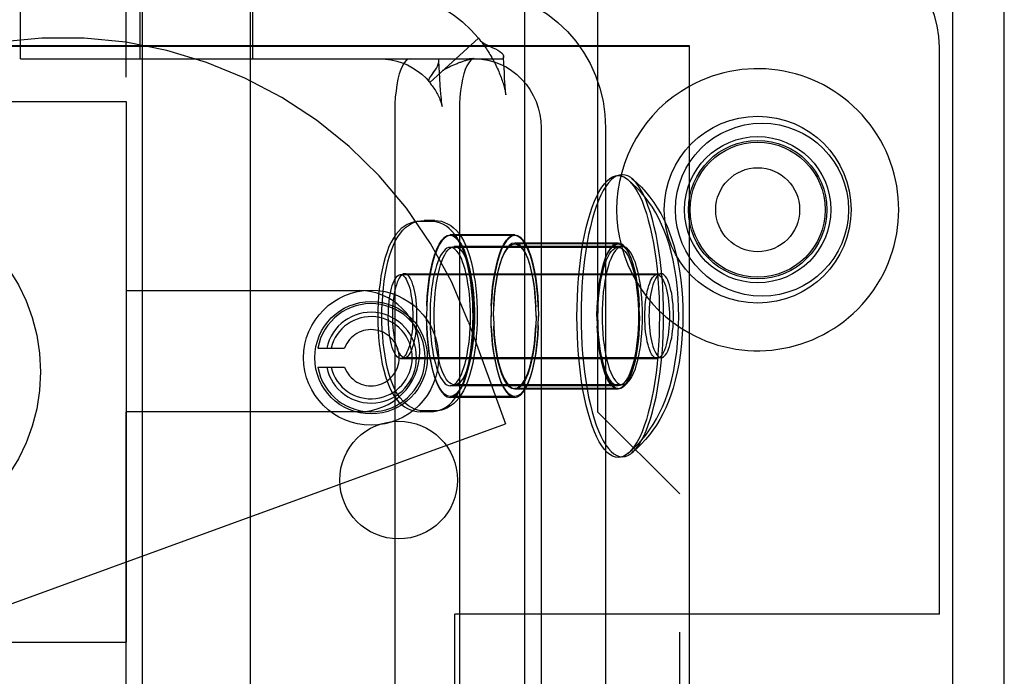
# Model space of a CAD drawing. Header units: inches. Extents: x 0 to 283, y 0 to 183.
# Tile 79 of 99: x 156.702 to 157.84, y 94.477 to 95.236. Entities that reach past the tile are written whole.
import ezdxf

# ---------------------------------------------------------------- set-up
doc = ezdxf.new("R2010")
doc.units = ezdxf.units.IN
doc.header["$LTSCALE"] = 15.583333
doc.header["$MEASUREMENT"] = 0
doc.linetypes.add('HIDDEN', pattern=[0.2, 0.1, -0.1])
doc.layers.get('0').update_dxf_attribs({"linetype": 'CONTINUOUS'})
doc.layers.add('DEFAULT_2', color=8, linetype='HIDDEN')

msp = doc.modelspace()

# ---------------------------------------------------------------- linework, layer by layer
at = {"color": 7, "linetype": 'Continuous'}
msp.add_line((157.2856, 51.9537), (157.2856, 130.3287), dxfattribs=at)
at = {"color": 3, "linetype": 'Continuous'}
for p, q in [((157.3696, 95.3627), (157.3696, 95.2062)), ((157.8396, 92.3547), (157.8396, 95.3027)), ((157.2856, 95.2062), (157.4755, 95.2062)), ((157.4755, 95.2062), (157.4755, 92.4562))]:
    msp.add_line(p, q, dxfattribs=at)
at = {"color": 7, "linetype": 'Continuous'}
for points in [[(157.2856, 95.2566), (157.2989, 95.25), (157.3117, 95.2421), (157.3236, 95.2328), (157.3346, 95.2224), (157.3445, 95.2109), (157.3479, 95.2062)], [(157.4093, 95.0522), (157.4079, 95.0533), (157.4047, 95.0552), (157.4014, 95.0563), (157.3982, 95.0567), (157.3949, 95.0563), (157.3917, 95.0552), (157.3885, 95.0533), (157.3853, 95.0507), (157.3822, 95.0473), (157.3792, 95.0432), (157.3762, 95.0384), (157.3734, 95.033), (157.3707, 95.0269), (157.3681, 95.0201), (157.3656, 95.0128), (157.3633, 95.005), (157.3612, 94.9966), (157.3592, 94.9877), (157.3575, 94.9784)], [(157.4093, 95.0522), (157.4149, 95.0473), (157.4202, 95.0421), (157.4253, 95.0366), (157.4301, 95.0308), (157.4345, 95.0247), (157.4386, 95.0185), (157.4425, 95.0119), (157.4461, 95.005), (157.4494, 94.998), (157.4523, 94.9908), (157.4551, 94.9831), (157.4577, 94.9749), (157.4601, 94.9659), (157.4622, 94.9562), (157.4642, 94.9455), (157.4657, 94.9346), (157.4668, 94.9241), (157.4676, 94.9138), (157.468, 94.9036), (157.4682, 94.8937)], [(157.3575, 94.9784), (157.3559, 94.9687), (157.3545, 94.9586), (157.3533, 94.9483), (157.3523, 94.9377), (157.3515, 94.9269), (157.351, 94.9159), (157.3506, 94.9048), (157.3505, 94.8937)], [(157.4431, 94.9422), (157.4418, 94.942), (157.4405, 94.9414), (157.4392, 94.9403), (157.438, 94.9389), (157.4368, 94.9371), (157.4357, 94.9349), (157.4346, 94.9324), (157.4336, 94.9295), (157.4326, 94.9264), (157.4318, 94.9229), (157.4311, 94.9192), (157.4304, 94.9153), (157.4299, 94.9112), (157.4295, 94.907), (157.4292, 94.9026), (157.429, 94.8982), (157.4289, 94.8937)], [(157.4573, 94.8937), (157.4572, 94.8982), (157.4571, 94.9026), (157.4568, 94.907), (157.4563, 94.9112), (157.4558, 94.9153), (157.4552, 94.9192), (157.4544, 94.9229), (157.4536, 94.9264), (157.4527, 94.9295), (157.4517, 94.9324), (157.4506, 94.9349), (157.4494, 94.9371), (157.4482, 94.9389), (157.447, 94.9403), (157.4457, 94.9414), (157.4444, 94.942), (157.4431, 94.9422)], [(157.3505, 94.8937), (157.3506, 94.8826), (157.351, 94.8715), (157.3515, 94.8605), (157.3523, 94.8497), (157.3533, 94.8391), (157.3545, 94.8288), (157.3559, 94.8187)], [(157.4682, 94.8937), (157.468, 94.8833), (157.4675, 94.8726), (157.4667, 94.8617), (157.4655, 94.8508), (157.4638, 94.8395), (157.4617, 94.8287), (157.4594, 94.819), (157.4569, 94.8101), (157.4543, 94.802), (157.4514, 94.7944), (157.4484, 94.7872), (157.4451, 94.7804), (157.4415, 94.7737), (157.4376, 94.7673), (157.4336, 94.7614), (157.4294, 94.7558), (157.4249, 94.7504), (157.4201, 94.7451), (157.4149, 94.7401), (157.4093, 94.7352)], [(157.4289, 94.8937), (157.429, 94.8892), (157.4292, 94.8848), (157.4295, 94.8804), (157.4299, 94.8762), (157.4304, 94.8721), (157.4311, 94.8682), (157.4318, 94.8645), (157.4326, 94.861), (157.4336, 94.8579), (157.4346, 94.855), (157.4357, 94.8525), (157.4368, 94.8503), (157.438, 94.8485), (157.4392, 94.8471), (157.4405, 94.846), (157.4418, 94.8454), (157.4431, 94.8452)], [(157.4431, 94.8452), (157.4444, 94.8454), (157.4457, 94.846), (157.447, 94.8471), (157.4482, 94.8485), (157.4494, 94.8503), (157.4506, 94.8525), (157.4517, 94.855), (157.4527, 94.8579), (157.4536, 94.861), (157.4544, 94.8645), (157.4552, 94.8682), (157.4558, 94.8721), (157.4563, 94.8762), (157.4568, 94.8804), (157.4571, 94.8848), (157.4572, 94.8892), (157.4573, 94.8937)], [(157.3559, 94.8187), (157.3575, 94.809), (157.3592, 94.7997), (157.3612, 94.7908), (157.3633, 94.7824), (157.3656, 94.7746), (157.3681, 94.7673), (157.3707, 94.7605), (157.3734, 94.7544), (157.3762, 94.749), (157.3792, 94.7442), (157.3822, 94.7401), (157.3853, 94.7367), (157.3885, 94.7341), (157.3917, 94.7322), (157.3949, 94.7311), (157.3982, 94.7307), (157.4014, 94.7311), (157.4047, 94.7322), (157.4079, 94.7341), (157.4093, 94.7352)]]:
    msp.add_lwpolyline(points, dxfattribs=at)
msp.add_circle((157.5546, 95.0162), 0.0485, dxfattribs=at)
msp.add_arc((157.5546, 95.0162), 0.163, 240.9635, 119.0365, dxfattribs=at)
at = {"layer": 'DEFAULT_2', "color": 8, "linetype": 'HIDDEN'}
for p, q in [((156.8242, 96.7277), (156.8242, 94.9227)), ((156.8431, 95.3787), (156.8431, 91.9287)), ((156.9681, 95.3787), (156.9681, 91.9287)), ((157.3242, 92.3287), (157.3242, 95.3287)), ((157.7796, 95.3027), (157.7796, 92.3547)), ((156.7026, 95.1907), (156.7026, 95.2687)), ((156.8406, 95.2687), (156.8406, 95.1907)), ((156.9706, 95.2687), (156.9706, 95.1907)), ((157.232, 95.2145), (157.1758, 95.1632)), ((157.232, 95.2145), (157.2332, 95.2128)), ((156.6524, 95.2052), (157.4755, 95.2052)), ((156.6698, 95.2062), (157.2856, 95.2062)), ((157.356, 92.4552), (157.356, 95.2062)), ((157.3696, 95.2062), (157.3696, 94.7827)), ((157.7646, 94.5487), (157.7646, 95.2037)), ((156.7026, 95.1907), (157.2277, 95.1907)), ((157.1862, 95.1888), (157.1859, 95.1907)), ((157.1866, 95.1809), (157.1862, 95.1888)), ((157.2277, 95.1907), (157.2605, 95.1907)), ((157.2613, 95.1841), (157.2609, 95.1932)), ((157.1789, 95.1733), (157.1803, 95.1753)), ((157.1873, 95.1684), (157.1866, 95.1809)), ((157.2618, 95.1751), (157.2613, 95.1841)), ((157.1878, 95.1598), (157.1873, 95.1684)), ((157.2621, 95.1682), (157.2618, 95.1751)), ((157.2624, 95.1633), (157.2621, 95.1682)), ((157.1758, 95.1632), (157.1748, 95.1639)), ((157.1882, 95.1548), (157.1878, 95.1598)), ((157.1885, 95.15), (157.1882, 95.1548)), ((157.2626, 95.1603), (157.2624, 95.1633)), ((157.2628, 95.1573), (157.2626, 95.1603)), ((157.2631, 95.1546), (157.2628, 95.1573)), ((155.8246, 95.1412), (156.8246, 95.1412)), ((156.8246, 95.1412), (156.8246, 94.5162)), ((157.1887, 95.147), (157.1885, 95.15)), ((157.189, 95.1442), (157.1887, 95.147)), ((157.1352, 95.1307), (157.1352, 92.5307)), ((157.2098, 95.1307), (157.2098, 92.5307)), ((157.3042, 95.1107), (157.3042, 94.4562)), ((157.3788, 95.1107), (157.3788, 94.4562)), ((157.1768, 95.0027), (157.1644, 95.0027)), ((157.1816, 95.0037), (157.1691, 95.0037)), ((157.2739, 94.9872), (157.1993, 94.9872)), ((157.2739, 94.9862), (157.1993, 94.9862)), ((157.3934, 94.9727), (157.1993, 94.9727)), ((157.3982, 94.9737), (157.204, 94.9737)), ((157.3934, 94.9777), (157.2739, 94.9777)), ((157.3934, 94.9767), (157.2739, 94.9767)), ((157.1419, 94.9412), (157.4383, 94.9412)), ((157.1467, 94.9422), (157.4431, 94.9422)), ((156.8242, 94.9227), (157.0942, 94.9227)), ((157.1721, 94.905), (157.1719, 94.8927)), ((157.2467, 94.905), (157.2465, 94.8927)), ((157.2493, 94.8927), (157.2495, 94.9047)), ((157.3688, 94.8927), (157.369, 94.9047)), ((157.1721, 94.8814), (157.1719, 94.8937)), ((157.2467, 94.8814), (157.2465, 94.8937)), ((157.2493, 94.8937), (157.2495, 94.8817)), ((157.3688, 94.8937), (157.369, 94.8817)), ((157.2205, 94.8861), (157.2633, 94.7686)), ((157.0463, 94.8561), (157.0772, 94.8561)), ((157.0463, 94.8341), (157.0772, 94.8341)), ((157.1419, 94.8442), (157.4383, 94.8442)), ((157.1467, 94.8452), (157.4431, 94.8452)), ((157.3934, 94.8127), (157.1993, 94.8127)), ((157.3982, 94.8137), (157.204, 94.8137)), ((157.2739, 94.8002), (157.1993, 94.8002)), ((157.3934, 94.8097), (157.2739, 94.8097)), ((157.3934, 94.8087), (157.2739, 94.8087)), ((157.2739, 94.7992), (157.1993, 94.7992)), ((156.8242, 94.7827), (156.8242, 91.7277)), ((157.0942, 94.7827), (156.8242, 94.7827)), ((157.1768, 94.7827), (157.1644, 94.7827)), ((157.1816, 94.7837), (157.1691, 94.7837)), ((157.4646, 94.6877), (157.3696, 94.7827)), ((156.1827, 94.3753), (157.2633, 94.7686)), ((157.4646, 92.9697), (157.4646, 94.6877)), ((157.2046, 93.1087), (157.2046, 94.5487)), ((157.7646, 94.5487), (157.2046, 94.5487)), ((155.8246, 94.5162), (156.8246, 94.5162))]:
    msp.add_line(p, q, dxfattribs=at)
for points in [[(157.1181, 95.2687), (157.131, 95.2681), (157.1438, 95.2664), (157.1564, 95.2635), (157.1687, 95.2596), (157.1807, 95.2545), (157.1922, 95.2484), (157.2031, 95.2413), (157.2135, 95.2332), (157.2231, 95.2243), (157.232, 95.2145)], [(157.2332, 95.2128), (157.2338, 95.212), (157.2362, 95.2099), (157.2391, 95.208), (157.2423, 95.2063), (157.2455, 95.2047)], [(157.2332, 95.2128), (157.2336, 95.2123), (157.2346, 95.211), (157.2356, 95.2097), (157.2367, 95.2083), (157.2378, 95.2068), (157.2389, 95.2053), (157.2399, 95.2038), (157.241, 95.2022), (157.2421, 95.2006), (157.2431, 95.199), (157.2442, 95.1973), (157.2452, 95.1956), (157.2463, 95.1939), (157.2473, 95.1922), (157.2483, 95.1904), (157.2492, 95.1887), (157.2502, 95.1869), (157.2511, 95.1851), (157.252, 95.1833), (157.2528, 95.1815), (157.2537, 95.1797), (157.2545, 95.1779), (157.2553, 95.1761), (157.256, 95.1744), (157.2567, 95.1726), (157.2574, 95.1708), (157.2581, 95.1691), (157.2587, 95.1674), (157.2593, 95.1657), (157.2598, 95.1641), (157.2603, 95.1624), (157.2608, 95.1609), (157.2612, 95.1593), (157.2617, 95.1578), (157.262, 95.1564), (157.2624, 95.1551), (157.2627, 95.1538), (157.2629, 95.1526), (157.2632, 95.1515), (157.2633, 95.1506), (157.2635, 95.1498), (157.2635, 95.1494)], [(157.2423, 95.2063), (157.2455, 95.2047), (157.2486, 95.2033)], [(157.2486, 95.2033), (157.2516, 95.202), (157.2543, 95.2006), (157.2567, 95.1992), (157.2587, 95.1976), (157.2601, 95.1959), (157.2608, 95.1942), (157.2609, 95.1932)], [(157.3479, 95.2062), (157.3533, 95.1985), (157.361, 95.1852), (157.3673, 95.1712), (157.3723, 95.1566), (157.3759, 95.1415), (157.3781, 95.1263), (157.3788, 95.1107)], [(157.1181, 95.1907), (157.1246, 95.1904), (157.1311, 95.1895), (157.1375, 95.1881), (157.1437, 95.1861), (157.1498, 95.1835), (157.1556, 95.1804), (157.1611, 95.1768), (157.1664, 95.1727), (157.1713, 95.1682), (157.1758, 95.1632)], [(157.1528, 95.1907), (157.1505, 95.1902), (157.1482, 95.1887), (157.1461, 95.1861), (157.144, 95.1827), (157.1421, 95.1783), (157.1404, 95.1731), (157.1389, 95.1672), (157.1376, 95.1607), (157.1366, 95.1537), (157.1358, 95.1462), (157.1354, 95.1386), (157.1352, 95.1307)], [(157.1818, 95.1775), (157.1833, 95.1798), (157.1845, 95.1821), (157.1855, 95.1844), (157.1861, 95.1867), (157.1862, 95.1888)], [(157.1902, 95.1767), (157.1902, 95.1767), (157.1904, 95.1768), (157.1907, 95.1771), (157.1912, 95.1774), (157.1918, 95.1777), (157.1924, 95.1781), (157.1931, 95.1785), (157.1937, 95.1789), (157.1945, 95.1793), (157.1952, 95.1797), (157.196, 95.1802), (157.1969, 95.1806), (157.1977, 95.1811), (157.1986, 95.1815), (157.1995, 95.182), (157.2005, 95.1824), (157.2014, 95.1829), (157.2024, 95.1833), (157.2034, 95.1837), (157.2044, 95.1842), (157.2054, 95.1846), (157.2064, 95.185), (157.2074, 95.1854), (157.2084, 95.1858), (157.2094, 95.1862), (157.2104, 95.1866), (157.2114, 95.1869), (157.2124, 95.1873), (157.2133, 95.1876), (157.2143, 95.1879), (157.2152, 95.1882), (157.2162, 95.1885), (157.2171, 95.1888), (157.218, 95.189), (157.2188, 95.1893), (157.2197, 95.1895), (157.2205, 95.1897), (157.2213, 95.1899), (157.2221, 95.1901), (157.2229, 95.1903), (157.2236, 95.1904), (157.2243, 95.1906), (157.2249, 95.1907), (157.2254, 95.1908), (157.2258, 95.1909), (157.226, 95.1909)], [(157.2274, 95.1907), (157.2251, 95.1902), (157.2228, 95.1887), (157.2207, 95.1861), (157.2186, 95.1827), (157.2167, 95.1783), (157.215, 95.1731), (157.2134, 95.1672), (157.2122, 95.1607), (157.2112, 95.1537), (157.2104, 95.1462), (157.21, 95.1386), (157.2098, 95.1307)], [(157.226, 95.1909), (157.2261, 95.1909), (157.2261, 95.1909), (157.2257, 95.1909), (157.2252, 95.1908), (157.2245, 95.1908), (157.2237, 95.1907), (157.2229, 95.1907), (157.2221, 95.1907), (157.2212, 95.1907)], [(157.2277, 95.1907), (157.2353, 95.1903), (157.2426, 95.1892), (157.2499, 95.1873), (157.257, 95.1846), (157.2638, 95.1813), (157.2702, 95.1772), (157.2762, 95.1725), (157.2818, 95.1673), (157.2869, 95.1614), (157.2913, 95.1551), (157.2952, 95.1484), (157.2984, 95.1413), (157.3009, 95.1339), (157.3028, 95.1263), (157.3038, 95.1186), (157.3042, 95.1107)], [(157.2609, 95.1932), (157.2609, 95.1924), (157.2605, 95.1907)], [(157.1776, 95.1715), (157.1804, 95.1754), (157.1818, 95.1775), (157.1833, 95.1798)], [(157.195, 95.1808), (157.1943, 95.1801), (157.1936, 95.1795), (157.1928, 95.1788), (157.1921, 95.1783), (157.1915, 95.1777), (157.191, 95.1773), (157.1905, 95.177), (157.1903, 95.1768), (157.1902, 95.1767)], [(157.1748, 95.1639), (157.1745, 95.1646), (157.1744, 95.1655), (157.1748, 95.1667), (157.1754, 95.1682), (157.1764, 95.1698), (157.1776, 95.1715)], [(157.1748, 95.1639), (157.1755, 95.1631), (157.1765, 95.1619), (157.1774, 95.1607), (157.1784, 95.1595), (157.1793, 95.1582), (157.1802, 95.1568), (157.1812, 95.1554), (157.1821, 95.154), (157.1829, 95.1525), (157.1838, 95.151), (157.1845, 95.1496), (157.1853, 95.1481), (157.186, 95.1466), (157.1867, 95.1451), (157.1873, 95.1437), (157.1878, 95.1423), (157.1883, 95.1409), (157.1888, 95.1396), (157.1892, 95.1385), (157.1895, 95.1374), (157.1897, 95.1365), (157.1899, 95.1359), (157.1899, 95.1358)], [(157.2635, 95.1494), (157.2636, 95.1493), (157.2636, 95.1491), (157.2636, 95.1492), (157.2635, 95.1495), (157.2635, 95.1502), (157.2634, 95.1511), (157.2633, 95.1521), (157.2632, 95.1533), (157.2631, 95.1546)], [(157.1899, 95.1358), (157.1899, 95.1355), (157.1899, 95.1355), (157.1899, 95.1359), (157.1898, 95.1364), (157.1897, 95.1372), (157.1896, 95.1382), (157.1894, 95.1392), (157.1893, 95.1403), (157.1892, 95.1415), (157.1891, 95.1428), (157.189, 95.1442)], [(157.3457, 94.8927), (157.3458, 94.9038), (157.3462, 94.9149), (157.3467, 94.9259), (157.3475, 94.9367), (157.3485, 94.9473), (157.3497, 94.9576), (157.3511, 94.9677), (157.3527, 94.9774), (157.3545, 94.9867), (157.3564, 94.9956), (157.3586, 95.004), (157.3609, 95.0118), (157.3633, 95.0191), (157.3659, 95.0259), (157.3686, 95.032), (157.3715, 95.0374), (157.3744, 95.0422), (157.3774, 95.0463), (157.3805, 95.0497), (157.3837, 95.0523), (157.3869, 95.0542), (157.3901, 95.0553), (157.3934, 95.0557), (157.3966, 95.0553), (157.3999, 95.0542), (157.4031, 95.0523), (157.4046, 95.0512)], [(157.4634, 94.8927), (157.4632, 94.9031), (157.4628, 94.9138), (157.4619, 94.9247), (157.4607, 94.9356), (157.459, 94.9469), (157.4569, 94.9577), (157.4547, 94.9674), (157.4522, 94.9763), (157.4495, 94.9844), (157.4467, 94.992), (157.4436, 94.9992), (157.4403, 95.006), (157.4367, 95.0127), (157.4329, 95.0191), (157.4289, 95.025), (157.4246, 95.0306), (157.4201, 95.036), (157.4153, 95.0413), (157.4101, 95.0463), (157.4046, 95.0512)], [(157.4046, 95.0512), (157.4062, 95.0497), (157.4093, 95.0463), (157.4124, 95.0422), (157.4153, 95.0374), (157.4182, 95.032), (157.4209, 95.0259), (157.4235, 95.0191), (157.4259, 95.0118), (157.4282, 95.004), (157.4304, 94.9956), (157.4323, 94.9867), (157.4341, 94.9774), (157.4357, 94.9677), (157.4371, 94.9576), (157.4383, 94.9473), (157.4393, 94.9367), (157.44, 94.9259), (157.4406, 94.9149), (157.4409, 94.9038), (157.441, 94.8927)], [(157.4458, 94.8937), (157.4457, 94.9048), (157.4454, 94.9159), (157.4448, 94.9269), (157.4441, 94.9377), (157.4431, 94.9483), (157.4419, 94.9586), (157.4405, 94.9687), (157.4389, 94.9784), (157.4371, 94.9877), (157.4351, 94.9966), (157.433, 95.005), (157.4307, 95.0128), (157.4282, 95.0201), (157.4257, 95.0269), (157.4229, 95.033), (157.4201, 95.0384), (157.4172, 95.0432), (157.4141, 95.0473), (157.411, 95.0507), (157.4093, 95.0522)], [(157.1644, 95.0027), (157.1606, 95.0025), (157.1569, 95.0018), (157.1532, 95.0006), (157.1496, 94.999), (157.1461, 94.9969), (157.1427, 94.9943), (157.1395, 94.9912), (157.1365, 94.9876), (157.1337, 94.9835), (157.1311, 94.9788), (157.1285, 94.9735), (157.1262, 94.9675), (157.124, 94.9608), (157.1221, 94.9537), (157.1205, 94.9466), (157.1192, 94.9393), (157.1181, 94.9318), (157.1172, 94.9242), (157.1165, 94.9164), (157.116, 94.9086), (157.1157, 94.9006), (157.1156, 94.8927)], [(157.1203, 94.8937), (157.1204, 94.9018), (157.1208, 94.9099), (157.1213, 94.9179), (157.122, 94.9258), (157.1229, 94.9335), (157.1241, 94.9411), (157.1255, 94.9486), (157.1272, 94.9558), (157.1291, 94.9629), (157.1314, 94.9696), (157.1337, 94.9754), (157.1362, 94.9805), (157.1388, 94.985), (157.1416, 94.989), (157.1446, 94.9925), (157.1477, 94.9955), (157.151, 94.998), (157.1545, 95.0001), (157.158, 95.0017), (157.1617, 95.0028), (157.1654, 95.0035), (157.1691, 95.0037)], [(157.2256, 94.8927), (157.2255, 94.9008), (157.2252, 94.9089), (157.2246, 94.9169), (157.2239, 94.9248), (157.223, 94.9325), (157.2218, 94.9401), (157.2204, 94.9476), (157.2188, 94.9548), (157.2168, 94.9619), (157.2146, 94.9686), (157.2122, 94.9744), (157.2097, 94.9795), (157.2071, 94.984), (157.2043, 94.988), (157.2013, 94.9915), (157.1982, 94.9945), (157.1949, 94.997), (157.1914, 94.9991), (157.1879, 95.0007), (157.1843, 95.0018), (157.1805, 95.0025), (157.1768, 95.0027)], [(157.1816, 95.0037), (157.1853, 95.0035), (157.189, 95.0028), (157.1927, 95.0016), (157.1963, 95), (157.1998, 94.9979), (157.2032, 94.9953), (157.2064, 94.9922), (157.2094, 94.9886), (157.2122, 94.9845), (157.2149, 94.9798), (157.2174, 94.9745), (157.2197, 94.9685), (157.2219, 94.9618), (157.2238, 94.9547), (157.2254, 94.9476), (157.2267, 94.9403), (157.2279, 94.9328), (157.2288, 94.9252), (157.2295, 94.9174), (157.23, 94.9096), (157.2303, 94.9016), (157.2304, 94.8937)], [(157.1721, 94.905), (157.1727, 94.9161), (157.1737, 94.9269), (157.1751, 94.9371), (157.1768, 94.9468), (157.1788, 94.9557), (157.1811, 94.9637), (157.1837, 94.9706), (157.1866, 94.9765), (157.1896, 94.9811), (157.1927, 94.9845), (157.1959, 94.9865), (157.1993, 94.9872)], [(157.1993, 94.9862), (157.1959, 94.9855), (157.1927, 94.9835), (157.1896, 94.9801), (157.1866, 94.9755), (157.1837, 94.9696), (157.1811, 94.9627), (157.1788, 94.9547), (157.1768, 94.9458), (157.1751, 94.9361), (157.1737, 94.9259), (157.1727, 94.9151), (157.1721, 94.904)], [(157.1993, 94.9872), (157.2026, 94.9865), (157.2058, 94.9845), (157.209, 94.9811), (157.212, 94.9765), (157.2148, 94.9706), (157.2174, 94.9637), (157.2197, 94.9557), (157.2218, 94.9468), (157.2235, 94.9371), (157.2248, 94.9269), (157.2258, 94.9161), (157.2264, 94.905), (157.2266, 94.8927)], [(157.2264, 94.904), (157.2258, 94.9151), (157.2248, 94.9259), (157.2235, 94.9361), (157.2218, 94.9458), (157.2197, 94.9547), (157.2174, 94.9627), (157.2148, 94.9696), (157.212, 94.9755), (157.209, 94.9801), (157.2058, 94.9835), (157.2026, 94.9855), (157.1993, 94.9862)], [(157.2467, 94.905), (157.2473, 94.9161), (157.2483, 94.9269), (157.2496, 94.9371), (157.2514, 94.9468), (157.2534, 94.9557), (157.2557, 94.9637), (157.2583, 94.9706), (157.2611, 94.9765), (157.2642, 94.9811), (157.2673, 94.9845), (157.2705, 94.9865), (157.2739, 94.9872)], [(157.2739, 94.9862), (157.2705, 94.9855), (157.2673, 94.9835), (157.2642, 94.9801), (157.2611, 94.9755), (157.2583, 94.9696), (157.2557, 94.9627), (157.2534, 94.9547), (157.2514, 94.9458), (157.2496, 94.9361), (157.2483, 94.9259), (157.2473, 94.9151), (157.2467, 94.904)], [(157.2739, 94.9872), (157.2772, 94.9865), (157.2804, 94.9845), (157.2835, 94.9811)], [(157.301, 94.904), (157.3004, 94.9151), (157.2994, 94.9259), (157.2981, 94.9361), (157.2963, 94.9458), (157.2943, 94.9547), (157.292, 94.9627), (157.2894, 94.9696), (157.2866, 94.9755), (157.2835, 94.9801), (157.2804, 94.9835), (157.2772, 94.9855), (157.2739, 94.9862)], [(157.1993, 94.9727), (157.1973, 94.9724), (157.1954, 94.9716), (157.1935, 94.9703), (157.1917, 94.9684), (157.1899, 94.966), (157.1881, 94.9631), (157.1865, 94.9597), (157.1849, 94.9558), (157.1834, 94.9516), (157.1821, 94.9469), (157.1808, 94.9418), (157.1797, 94.9365), (157.1787, 94.9308), (157.1778, 94.9248), (157.1771, 94.9187), (157.1766, 94.9123), (157.1762, 94.9059), (157.176, 94.8993), (157.1759, 94.8927)], [(157.1807, 94.8937), (157.1807, 94.9003), (157.181, 94.9069), (157.1814, 94.9133), (157.1819, 94.9197), (157.1826, 94.9258), (157.1835, 94.9318), (157.1845, 94.9375), (157.1856, 94.9428), (157.1868, 94.9479), (157.1882, 94.9526), (157.1897, 94.9568), (157.1912, 94.9607), (157.1929, 94.9641), (157.1946, 94.967), (157.1964, 94.9694), (157.1983, 94.9713), (157.2002, 94.9726), (157.2021, 94.9734), (157.204, 94.9737)], [(157.2226, 94.8927), (157.2226, 94.8993), (157.2223, 94.9059), (157.2219, 94.9123), (157.2214, 94.9187), (157.2207, 94.9248), (157.2198, 94.9308), (157.2188, 94.9365), (157.2177, 94.9418), (157.2165, 94.9469), (157.2151, 94.9516), (157.2136, 94.9558), (157.2121, 94.9597), (157.2104, 94.9631), (157.2087, 94.966), (157.2069, 94.9684), (157.205, 94.9703), (157.2031, 94.9716), (157.2012, 94.9724), (157.1993, 94.9727)], [(157.204, 94.9737), (157.206, 94.9734), (157.2079, 94.9726), (157.2098, 94.9713), (157.2116, 94.9694), (157.2134, 94.967), (157.2152, 94.9641), (157.2168, 94.9607), (157.2184, 94.9568), (157.2199, 94.9526), (157.2212, 94.9479), (157.2225, 94.9428), (157.2236, 94.9375), (157.2246, 94.9318), (157.2255, 94.9258), (157.2262, 94.9197), (157.2267, 94.9133), (157.2271, 94.9069), (157.2273, 94.9003), (157.2274, 94.8937)], [(157.2739, 94.9777), (157.2706, 94.977), (157.2675, 94.9748), (157.2645, 94.9713), (157.2616, 94.9664), (157.2589, 94.9603), (157.2565, 94.9531), (157.2544, 94.9448), (157.2526, 94.9357), (157.2512, 94.9258), (157.2501, 94.9154), (157.2495, 94.9047)], [(157.2495, 94.9037), (157.2501, 94.9144), (157.2512, 94.9248), (157.2526, 94.9347), (157.2544, 94.9438), (157.2565, 94.9521), (157.2589, 94.9593), (157.2616, 94.9654), (157.2645, 94.9703), (157.2675, 94.9738), (157.2706, 94.976), (157.2739, 94.9767)], [(157.2861, 94.9664), (157.2832, 94.9713), (157.2802, 94.9748), (157.2771, 94.977), (157.2739, 94.9777)], [(157.2739, 94.9767), (157.2771, 94.976), (157.2802, 94.9738), (157.2832, 94.9703), (157.2861, 94.9654), (157.2888, 94.9593), (157.2912, 94.9521), (157.2933, 94.9438), (157.2951, 94.9347), (157.2965, 94.9248), (157.2976, 94.9144), (157.2982, 94.9037)], [(157.2835, 94.9811), (157.2866, 94.9765), (157.2894, 94.9706), (157.292, 94.9637), (157.2943, 94.9557), (157.2963, 94.9468), (157.2981, 94.9371), (157.2994, 94.9269), (157.3004, 94.9161), (157.301, 94.905), (157.3012, 94.8927)], [(157.3934, 94.9777), (157.3902, 94.977), (157.387, 94.9748), (157.384, 94.9713), (157.3811, 94.9664), (157.3784, 94.9603), (157.376, 94.9531), (157.3739, 94.9448), (157.3721, 94.9357), (157.3707, 94.9258), (157.3697, 94.9154), (157.369, 94.9047)], [(157.369, 94.9037), (157.3697, 94.9144), (157.3707, 94.9248), (157.3721, 94.9347), (157.3739, 94.9438), (157.376, 94.9521), (157.3784, 94.9593), (157.3811, 94.9654), (157.384, 94.9703), (157.387, 94.9738), (157.3902, 94.976), (157.3934, 94.9767)], [(157.37, 94.8927), (157.3701, 94.8997), (157.3704, 94.9066), (157.3708, 94.9134), (157.3714, 94.9201), (157.3722, 94.9265), (157.3731, 94.9327), (157.3742, 94.9386), (157.3755, 94.9441), (157.3769, 94.9493), (157.3784, 94.954), (157.38, 94.9582), (157.3817, 94.962), (157.3835, 94.9652), (157.3854, 94.9679), (157.3873, 94.97), (157.3893, 94.9715), (157.3914, 94.9724), (157.3934, 94.9727)], [(157.3982, 94.9737), (157.3961, 94.9734), (157.3941, 94.9725), (157.3921, 94.971), (157.3902, 94.9689), (157.3883, 94.9662), (157.3865, 94.963), (157.3848, 94.9592), (157.3831, 94.955), (157.3816, 94.9503), (157.3803, 94.9451), (157.379, 94.9396), (157.3779, 94.9337), (157.377, 94.9275), (157.3762, 94.9211), (157.3756, 94.9144), (157.3751, 94.9076), (157.3749, 94.9007), (157.3748, 94.8937)], [(157.4179, 94.8927), (157.4177, 94.9047), (157.4171, 94.9154), (157.4161, 94.9258), (157.4147, 94.9357), (157.4129, 94.9448), (157.4108, 94.9531), (157.4083, 94.9603), (157.4057, 94.9664), (157.4028, 94.9713), (157.3997, 94.9748), (157.3966, 94.977), (157.3934, 94.9777)], [(157.3934, 94.9767), (157.3966, 94.976), (157.3997, 94.9738), (157.4028, 94.9703), (157.4057, 94.9654), (157.4083, 94.9593), (157.4108, 94.9521), (157.4129, 94.9438), (157.4147, 94.9347), (157.4161, 94.9248), (157.4171, 94.9144), (157.4177, 94.9037)], [(157.3934, 94.9727), (157.3954, 94.9724), (157.3975, 94.9715), (157.3994, 94.97), (157.4014, 94.9679), (157.4033, 94.9652), (157.4051, 94.962), (157.4068, 94.9582), (157.4084, 94.954), (157.4099, 94.9493), (157.4113, 94.9441), (157.4125, 94.9386), (157.4136, 94.9327), (157.4146, 94.9265), (157.4154, 94.9201), (157.416, 94.9134), (157.4164, 94.9066), (157.4167, 94.8997), (157.4168, 94.8927)], [(157.4216, 94.8937), (157.4215, 94.9007), (157.4212, 94.9076), (157.4208, 94.9144), (157.4201, 94.9211), (157.4194, 94.9275), (157.4184, 94.9337), (157.4173, 94.9396), (157.4161, 94.9451), (157.4147, 94.9503), (157.4132, 94.955), (157.4116, 94.9592), (157.4099, 94.963), (157.4081, 94.9662), (157.4062, 94.9689), (157.4042, 94.971), (157.4022, 94.9725), (157.4002, 94.9734), (157.3982, 94.9737)], [(157.2984, 94.8927), (157.2982, 94.9047), (157.2976, 94.9154), (157.2965, 94.9258), (157.2951, 94.9357), (157.2933, 94.9448), (157.2912, 94.9531), (157.2888, 94.9603), (157.2861, 94.9664)], [(157.1277, 94.8927), (157.1278, 94.8972), (157.1279, 94.9016), (157.1282, 94.906), (157.1287, 94.9102), (157.1292, 94.9143), (157.1298, 94.9182), (157.1306, 94.9219), (157.1314, 94.9254), (157.1323, 94.9285), (157.1333, 94.9314), (157.1344, 94.9339), (157.1356, 94.9361), (157.1368, 94.9379), (157.138, 94.9393), (157.1393, 94.9404), (157.1406, 94.941), (157.1419, 94.9412)], [(157.1467, 94.9422), (157.1454, 94.942), (157.1441, 94.9414), (157.1428, 94.9403), (157.1415, 94.9389), (157.1403, 94.9371), (157.1392, 94.9349), (157.1381, 94.9324), (157.1371, 94.9295), (157.1362, 94.9264), (157.1353, 94.9229), (157.1346, 94.9192), (157.134, 94.9153), (157.1334, 94.9112), (157.133, 94.907), (157.1327, 94.9026), (157.1325, 94.8982), (157.1325, 94.8937)], [(157.1419, 94.9412), (157.1432, 94.941), (157.1445, 94.9404), (157.1458, 94.9393), (157.147, 94.9379), (157.1482, 94.9361), (157.1493, 94.9339), (157.1504, 94.9314), (157.1514, 94.9285), (157.1524, 94.9254), (157.1532, 94.9219), (157.1539, 94.9182), (157.1546, 94.9143), (157.1551, 94.9102), (157.1555, 94.906), (157.1558, 94.9016), (157.156, 94.8972), (157.1561, 94.8927)], [(157.1608, 94.8937), (157.1608, 94.8982), (157.1606, 94.9026), (157.1603, 94.907), (157.1599, 94.9112), (157.1594, 94.9153), (157.1587, 94.9192), (157.158, 94.9229), (157.1571, 94.9264), (157.1562, 94.9295), (157.1552, 94.9324), (157.1541, 94.9349), (157.153, 94.9371), (157.1518, 94.9389), (157.1505, 94.9403), (157.1493, 94.9414), (157.148, 94.942), (157.1467, 94.9422)], [(157.4242, 94.8927), (157.4242, 94.8972), (157.4244, 94.9016), (157.4247, 94.906), (157.4251, 94.9102), (157.4256, 94.9143), (157.4263, 94.9182), (157.427, 94.9219), (157.4279, 94.9254), (157.4288, 94.9285), (157.4298, 94.9314), (157.4309, 94.9339), (157.432, 94.9361), (157.4332, 94.9379), (157.4345, 94.9393), (157.4357, 94.9404), (157.437, 94.941), (157.4383, 94.9412)], [(157.4383, 94.9412), (157.4396, 94.941), (157.4409, 94.9404), (157.4422, 94.9393), (157.4435, 94.9379), (157.4447, 94.9361), (157.4458, 94.9339), (157.4469, 94.9314), (157.4479, 94.9285), (157.4488, 94.9254), (157.4497, 94.9219), (157.4504, 94.9182), (157.451, 94.9143), (157.4516, 94.9102), (157.452, 94.906), (157.4523, 94.9016), (157.4525, 94.8972), (157.4525, 94.8927)], [(157.1156, 94.8927), (157.1157, 94.8846), (157.116, 94.8765), (157.1165, 94.8685), (157.1172, 94.8606), (157.1182, 94.8529), (157.1193, 94.8453), (157.1207, 94.8378), (157.1224, 94.8306), (157.1244, 94.8235), (157.1266, 94.8168), (157.1289, 94.811), (157.1314, 94.8059), (157.134, 94.8014), (157.1368, 94.7974), (157.1398, 94.7939), (157.143, 94.7909), (157.1463, 94.7884), (157.1497, 94.7863), (157.1532, 94.7847), (157.1569, 94.7836), (157.1606, 94.7829), (157.1644, 94.7827)], [(157.1691, 94.7837), (157.1654, 94.7839), (157.1617, 94.7846), (157.158, 94.7858), (157.1544, 94.7874), (157.1509, 94.7895), (157.1475, 94.7921), (157.1443, 94.7952), (157.1413, 94.7988), (157.1385, 94.8029), (157.1358, 94.8076), (157.1333, 94.8129), (157.131, 94.8189), (157.1288, 94.8256), (157.1269, 94.8327), (157.1253, 94.8398), (157.124, 94.8471), (157.1228, 94.8546), (157.1219, 94.8622), (157.1212, 94.87), (157.1207, 94.8778), (157.1204, 94.8858), (157.1203, 94.8937)], [(157.1419, 94.8442), (157.1406, 94.8444), (157.1393, 94.845), (157.138, 94.8461), (157.1368, 94.8475), (157.1356, 94.8493), (157.1344, 94.8515), (157.1333, 94.854), (157.1323, 94.8569), (157.1314, 94.86), (157.1306, 94.8635), (157.1298, 94.8672), (157.1292, 94.8711), (157.1287, 94.8752), (157.1282, 94.8794), (157.1279, 94.8838), (157.1278, 94.8882), (157.1277, 94.8927)], [(157.1325, 94.8937), (157.1325, 94.8892), (157.1327, 94.8848), (157.133, 94.8804), (157.1334, 94.8762), (157.134, 94.8721), (157.1346, 94.8682), (157.1353, 94.8645), (157.1362, 94.861), (157.1371, 94.8579), (157.1381, 94.855), (157.1392, 94.8525), (157.1403, 94.8503), (157.1415, 94.8485), (157.1428, 94.8471), (157.1441, 94.846), (157.1454, 94.8454), (157.1467, 94.8452)], [(157.1561, 94.8927), (157.156, 94.8882), (157.1558, 94.8838), (157.1555, 94.8794), (157.1551, 94.8752), (157.1546, 94.8711), (157.1539, 94.8672), (157.1532, 94.8635), (157.1524, 94.86), (157.1514, 94.8569), (157.1504, 94.854), (157.1493, 94.8515), (157.1482, 94.8493), (157.147, 94.8475), (157.1458, 94.8461), (157.1445, 94.845), (157.1432, 94.8444), (157.1419, 94.8442)], [(157.1467, 94.8452), (157.148, 94.8454), (157.1493, 94.846), (157.1505, 94.8471), (157.1518, 94.8485), (157.153, 94.8503), (157.1541, 94.8525), (157.1552, 94.855), (157.1562, 94.8579), (157.1571, 94.861), (157.158, 94.8645), (157.1587, 94.8682), (157.1594, 94.8721), (157.1599, 94.8762), (157.1603, 94.8804), (157.1606, 94.8848), (157.1608, 94.8892), (157.1608, 94.8937)], [(157.1759, 94.8927), (157.176, 94.8861), (157.1762, 94.8795), (157.1766, 94.8731), (157.1771, 94.8667), (157.1778, 94.8606), (157.1787, 94.8546), (157.1797, 94.8489), (157.1808, 94.8436), (157.1821, 94.8385), (157.1834, 94.8338), (157.1849, 94.8296), (157.1865, 94.8257), (157.1881, 94.8223), (157.1899, 94.8194), (157.1917, 94.817), (157.1935, 94.8151), (157.1954, 94.8138), (157.1973, 94.813), (157.1993, 94.8127)], [(157.1768, 94.7827), (157.1805, 94.7829), (157.1842, 94.7836), (157.1879, 94.7848), (157.1915, 94.7864), (157.1951, 94.7885), (157.1984, 94.7911), (157.2016, 94.7942), (157.2046, 94.7978), (157.2074, 94.8019), (157.2101, 94.8066), (157.2126, 94.8119), (157.215, 94.8179), (157.2171, 94.8246), (157.219, 94.8317), (157.2206, 94.8388), (157.222, 94.8461), (157.2231, 94.8536), (157.224, 94.8612), (157.2247, 94.869), (157.2252, 94.8768), (157.2255, 94.8848), (157.2256, 94.8927)], [(157.204, 94.8137), (157.2021, 94.814), (157.2002, 94.8148), (157.1983, 94.8161), (157.1964, 94.818), (157.1946, 94.8204), (157.1929, 94.8233), (157.1912, 94.8267), (157.1897, 94.8306), (157.1882, 94.8348), (157.1868, 94.8395), (157.1856, 94.8446), (157.1845, 94.8499), (157.1835, 94.8556), (157.1826, 94.8616), (157.1819, 94.8677), (157.1814, 94.8741), (157.181, 94.8805), (157.1807, 94.8871), (157.1807, 94.8937)], [(157.2304, 94.8937), (157.2303, 94.8856), (157.2299, 94.8775), (157.2294, 94.8695), (157.2287, 94.8616), (157.2278, 94.8539), (157.2266, 94.8463), (157.2252, 94.8388), (157.2235, 94.8316), (157.2216, 94.8245), (157.2193, 94.8178), (157.217, 94.812), (157.2145, 94.8069), (157.2119, 94.8024), (157.2091, 94.7984), (157.2061, 94.7949), (157.203, 94.7919), (157.1997, 94.7894), (157.1962, 94.7873), (157.1927, 94.7857), (157.189, 94.7846), (157.1853, 94.7839), (157.1816, 94.7837)], [(157.1993, 94.7992), (157.2026, 94.7999), (157.2058, 94.8019), (157.209, 94.8053), (157.212, 94.8099), (157.2148, 94.8158), (157.2174, 94.8227), (157.2197, 94.8307), (157.2218, 94.8396), (157.2235, 94.8493), (157.2248, 94.8595), (157.2258, 94.8703), (157.2264, 94.8814), (157.2266, 94.8937)], [(157.1993, 94.8127), (157.2012, 94.813), (157.2031, 94.8138), (157.205, 94.8151), (157.2069, 94.817), (157.2087, 94.8194), (157.2104, 94.8223), (157.2121, 94.8257), (157.2136, 94.8296), (157.2151, 94.8338), (157.2165, 94.8385), (157.2177, 94.8436), (157.2188, 94.8489), (157.2198, 94.8546), (157.2207, 94.8606), (157.2214, 94.8667), (157.2219, 94.8731), (157.2223, 94.8795), (157.2226, 94.8861), (157.2226, 94.8927)], [(157.2274, 94.8937), (157.2273, 94.8871), (157.2271, 94.8805), (157.2267, 94.8741), (157.2262, 94.8677), (157.2255, 94.8616), (157.2246, 94.8556), (157.2236, 94.8499), (157.2225, 94.8446), (157.2212, 94.8395), (157.2199, 94.8348), (157.2184, 94.8306), (157.2168, 94.8267), (157.2152, 94.8233), (157.2134, 94.8204), (157.2116, 94.818), (157.2098, 94.8161), (157.2079, 94.8148), (157.206, 94.814), (157.204, 94.8137)], [(157.2984, 94.8937), (157.2982, 94.8817), (157.2976, 94.871), (157.2965, 94.8606), (157.2951, 94.8507), (157.2933, 94.8416), (157.2912, 94.8333), (157.2888, 94.8261), (157.2861, 94.82), (157.2832, 94.8151), (157.2802, 94.8116), (157.2771, 94.8094), (157.2739, 94.8087)], [(157.2739, 94.7992), (157.2772, 94.7999), (157.2804, 94.8019), (157.2835, 94.8053), (157.2866, 94.8099), (157.2894, 94.8158), (157.292, 94.8227), (157.2943, 94.8307), (157.2963, 94.8396), (157.2981, 94.8493), (157.2994, 94.8595), (157.3004, 94.8703), (157.301, 94.8814), (157.3012, 94.8937)], [(157.4046, 94.7342), (157.4031, 94.7331), (157.3999, 94.7312), (157.3966, 94.7301), (157.3934, 94.7297), (157.3901, 94.7301), (157.3869, 94.7312), (157.3837, 94.7331), (157.3805, 94.7357), (157.3774, 94.7391), (157.3744, 94.7432), (157.3715, 94.748), (157.3686, 94.7534), (157.3659, 94.7595), (157.3633, 94.7663), (157.3609, 94.7736), (157.3586, 94.7814), (157.3564, 94.7898), (157.3545, 94.7987), (157.3527, 94.808), (157.3511, 94.8177), (157.3497, 94.8278), (157.3485, 94.8381), (157.3475, 94.8487), (157.3467, 94.8595), (157.3462, 94.8705), (157.3458, 94.8816), (157.3457, 94.8927)], [(157.3934, 94.8127), (157.3914, 94.813), (157.3893, 94.8139), (157.3873, 94.8154), (157.3854, 94.8175), (157.3835, 94.8202), (157.3817, 94.8234), (157.38, 94.8272), (157.3784, 94.8314), (157.3769, 94.8361), (157.3755, 94.8413), (157.3742, 94.8468), (157.3731, 94.8527), (157.3722, 94.8589), (157.3714, 94.8653), (157.3708, 94.872), (157.3704, 94.8788), (157.3701, 94.8857), (157.37, 94.8927)], [(157.3748, 94.8937), (157.3749, 94.8867), (157.3751, 94.8798), (157.3756, 94.873), (157.3762, 94.8663), (157.377, 94.8599), (157.3779, 94.8537), (157.379, 94.8478), (157.3803, 94.8423), (157.3816, 94.8371), (157.3831, 94.8324), (157.3848, 94.8282), (157.3865, 94.8244), (157.3883, 94.8212), (157.3902, 94.8185), (157.3921, 94.8164), (157.3941, 94.8149), (157.3961, 94.814), (157.3982, 94.8137)], [(157.4179, 94.8937), (157.4177, 94.8817), (157.4171, 94.871), (157.4161, 94.8606), (157.4147, 94.8507), (157.4129, 94.8416), (157.4108, 94.8333), (157.4083, 94.8261), (157.4057, 94.82), (157.4028, 94.8151), (157.3997, 94.8116), (157.3966, 94.8094), (157.3934, 94.8087)], [(157.4168, 94.8927), (157.4167, 94.8857), (157.4164, 94.8788), (157.416, 94.872), (157.4154, 94.8653), (157.4146, 94.8589), (157.4136, 94.8527), (157.4125, 94.8468), (157.4113, 94.8413), (157.4099, 94.8361), (157.4084, 94.8314), (157.4068, 94.8272), (157.4051, 94.8234), (157.4033, 94.8202), (157.4014, 94.8175), (157.3994, 94.8154), (157.3975, 94.8139), (157.3954, 94.813), (157.3934, 94.8127)], [(157.3982, 94.8137), (157.4002, 94.814), (157.4022, 94.8149), (157.4042, 94.8164), (157.4062, 94.8185), (157.4081, 94.8212), (157.4099, 94.8244), (157.4116, 94.8282), (157.4132, 94.8324), (157.4147, 94.8371), (157.4161, 94.8423), (157.4173, 94.8478), (157.4184, 94.8537), (157.4194, 94.8599), (157.4201, 94.8663), (157.4208, 94.873), (157.4212, 94.8798), (157.4215, 94.8867), (157.4216, 94.8937)], [(157.441, 94.8927), (157.4409, 94.8816), (157.4406, 94.8705), (157.44, 94.8595), (157.4393, 94.8487), (157.4383, 94.8381), (157.4371, 94.8278), (157.4357, 94.8177), (157.4341, 94.808), (157.4323, 94.7987), (157.4304, 94.7898), (157.4282, 94.7814), (157.4259, 94.7736), (157.4235, 94.7663), (157.4209, 94.7595), (157.4182, 94.7534), (157.4153, 94.748), (157.4124, 94.7432), (157.4093, 94.7391), (157.4062, 94.7357), (157.4046, 94.7342)], [(157.4046, 94.7342), (157.4101, 94.7391), (157.4154, 94.7443), (157.4205, 94.7498), (157.4253, 94.7556), (157.4297, 94.7617), (157.4339, 94.7679), (157.4377, 94.7745), (157.4413, 94.7814), (157.4446, 94.7884), (157.4476, 94.7956), (157.4503, 94.8033), (157.4529, 94.8115), (157.4553, 94.8205), (157.4575, 94.8302), (157.4594, 94.8409), (157.461, 94.8518), (157.4621, 94.8623), (157.4628, 94.8726), (157.4632, 94.8828), (157.4634, 94.8927)], [(157.4093, 94.7352), (157.411, 94.7367), (157.4141, 94.7401), (157.4172, 94.7442), (157.4201, 94.749), (157.4229, 94.7544), (157.4257, 94.7605), (157.4282, 94.7673), (157.4307, 94.7746), (157.433, 94.7824), (157.4351, 94.7908), (157.4371, 94.7997), (157.4389, 94.809), (157.4405, 94.8187), (157.4419, 94.8288), (157.4431, 94.8391), (157.4441, 94.8497), (157.4448, 94.8605), (157.4454, 94.8715), (157.4457, 94.8826), (157.4458, 94.8937)], [(157.4383, 94.8442), (157.437, 94.8444), (157.4357, 94.845), (157.4345, 94.8461), (157.4332, 94.8475), (157.432, 94.8493), (157.4309, 94.8515), (157.4298, 94.854), (157.4288, 94.8569), (157.4279, 94.86), (157.427, 94.8635), (157.4263, 94.8672), (157.4256, 94.8711), (157.4251, 94.8752), (157.4247, 94.8794), (157.4244, 94.8838), (157.4242, 94.8882), (157.4242, 94.8927)], [(157.4525, 94.8927), (157.4525, 94.8882), (157.4523, 94.8838), (157.452, 94.8794), (157.4516, 94.8752), (157.451, 94.8711), (157.4504, 94.8672), (157.4497, 94.8635), (157.4488, 94.86), (157.4479, 94.8569), (157.4469, 94.854), (157.4458, 94.8515), (157.4447, 94.8493), (157.4435, 94.8475), (157.4422, 94.8461), (157.4409, 94.845), (157.4396, 94.8444), (157.4383, 94.8442)], [(157.1993, 94.8002), (157.1959, 94.8009), (157.1927, 94.8029), (157.1896, 94.8063), (157.1866, 94.8109), (157.1837, 94.8168), (157.1811, 94.8237), (157.1788, 94.8317), (157.1768, 94.8406), (157.1751, 94.8503), (157.1737, 94.8605), (157.1727, 94.8713), (157.1721, 94.8824)], [(157.1721, 94.8814), (157.1727, 94.8703), (157.1737, 94.8595), (157.1751, 94.8493), (157.1768, 94.8396), (157.1788, 94.8307), (157.1811, 94.8227), (157.1837, 94.8158), (157.1866, 94.8099), (157.1896, 94.8053), (157.1927, 94.8019), (157.1959, 94.7999), (157.1993, 94.7992)], [(157.2264, 94.8824), (157.2258, 94.8713), (157.2248, 94.8605), (157.2235, 94.8503), (157.2218, 94.8406), (157.2197, 94.8317), (157.2174, 94.8237), (157.2148, 94.8168), (157.212, 94.8109), (157.209, 94.8063), (157.2058, 94.8029), (157.2026, 94.8009), (157.1993, 94.8002)], [(157.2739, 94.8002), (157.2705, 94.8009), (157.2673, 94.8029), (157.2642, 94.8063), (157.2611, 94.8109), (157.2583, 94.8168), (157.2557, 94.8237), (157.2534, 94.8317), (157.2514, 94.8406), (157.2496, 94.8503), (157.2483, 94.8605), (157.2473, 94.8713), (157.2467, 94.8824)], [(157.2467, 94.8814), (157.2473, 94.8703), (157.2483, 94.8595), (157.2496, 94.8493), (157.2514, 94.8396), (157.2534, 94.8307), (157.2557, 94.8227), (157.2583, 94.8158), (157.2611, 94.8099), (157.2642, 94.8053), (157.2673, 94.8019), (157.2705, 94.7999), (157.2739, 94.7992)], [(157.2495, 94.8827), (157.2501, 94.872), (157.2512, 94.8616), (157.2526, 94.8517), (157.2544, 94.8426), (157.2565, 94.8343), (157.2589, 94.8271), (157.2616, 94.821), (157.2645, 94.8161), (157.2675, 94.8126), (157.2706, 94.8104), (157.2739, 94.8097)], [(157.2739, 94.8087), (157.2706, 94.8094), (157.2675, 94.8116), (157.2645, 94.8151), (157.2616, 94.82), (157.2589, 94.8261), (157.2565, 94.8333), (157.2544, 94.8416), (157.2526, 94.8507), (157.2512, 94.8606), (157.2501, 94.871), (157.2495, 94.8817)], [(157.2832, 94.8161), (157.2861, 94.821), (157.2888, 94.8271), (157.2912, 94.8343), (157.2933, 94.8426), (157.2951, 94.8517), (157.2965, 94.8616), (157.2976, 94.872), (157.2982, 94.8827)], [(157.301, 94.8824), (157.3004, 94.8713), (157.2994, 94.8605), (157.2981, 94.8503), (157.2963, 94.8406), (157.2943, 94.8317), (157.292, 94.8237), (157.2894, 94.8168), (157.2866, 94.8109)], [(157.369, 94.8827), (157.3697, 94.872), (157.3707, 94.8616), (157.3721, 94.8517), (157.3739, 94.8426), (157.376, 94.8343), (157.3784, 94.8271), (157.3811, 94.821), (157.384, 94.8161), (157.387, 94.8126), (157.3902, 94.8104), (157.3934, 94.8097)], [(157.3934, 94.8087), (157.3902, 94.8094), (157.387, 94.8116), (157.384, 94.8151), (157.3811, 94.82), (157.3784, 94.8261), (157.376, 94.8333), (157.3739, 94.8416), (157.3721, 94.8507), (157.3707, 94.8606), (157.3697, 94.871), (157.369, 94.8817)], [(157.3934, 94.8097), (157.3966, 94.8104), (157.3997, 94.8126), (157.4028, 94.8161), (157.4057, 94.821), (157.4083, 94.8271), (157.4108, 94.8343), (157.4129, 94.8426), (157.4147, 94.8517), (157.4161, 94.8616), (157.4171, 94.872), (157.4177, 94.8827)], [(157.2739, 94.8097), (157.2771, 94.8104), (157.2802, 94.8126), (157.2832, 94.8161)], [(157.2866, 94.8109), (157.2835, 94.8063), (157.2804, 94.8029), (157.2772, 94.8009), (157.2739, 94.8002)]]:
    msp.add_lwpolyline(points, dxfattribs=at)
for centre, radius in [((157.5546, 95.0162), 0.108), ((157.5596, 95.0162), 0.1), ((157.5546, 95.0162), 0.0845), ((157.5546, 95.0162), 0.08), ((157.5546, 95.0162), 0.078), ((156.5146, 94.8287), 0.211), ((157.1078, 94.8451), 0.078), ((157.1078, 94.8451), 0.065), ((157.1396, 94.7037), 0.068)]:
    msp.add_circle(centre, radius, dxfattribs=at)
for centre, radius, start, end in [((157.6396, 95.2037), 0.125, 0, 90), ((156.7507, 94.7151), 0.5, 20, 110), ((157.5546, 95.0162), 0.163, 119.0365, 240.9635), ((157.0942, 94.8527), 0.07, 270, 90), ((157.1078, 94.8451), 0.0625, 190.1369, 169.8631), ((157.1078, 94.8451), 0.0525, 192.0944, 167.9056), ((157.1078, 94.8451), 0.0475, 193.39, 166.61), ((157.1078, 94.8451), 0.0325, 199.7832, 160.2168)]:
    msp.add_arc(centre, radius, start, end, dxfattribs=at)

doc.saveas('drawing.dxf')
